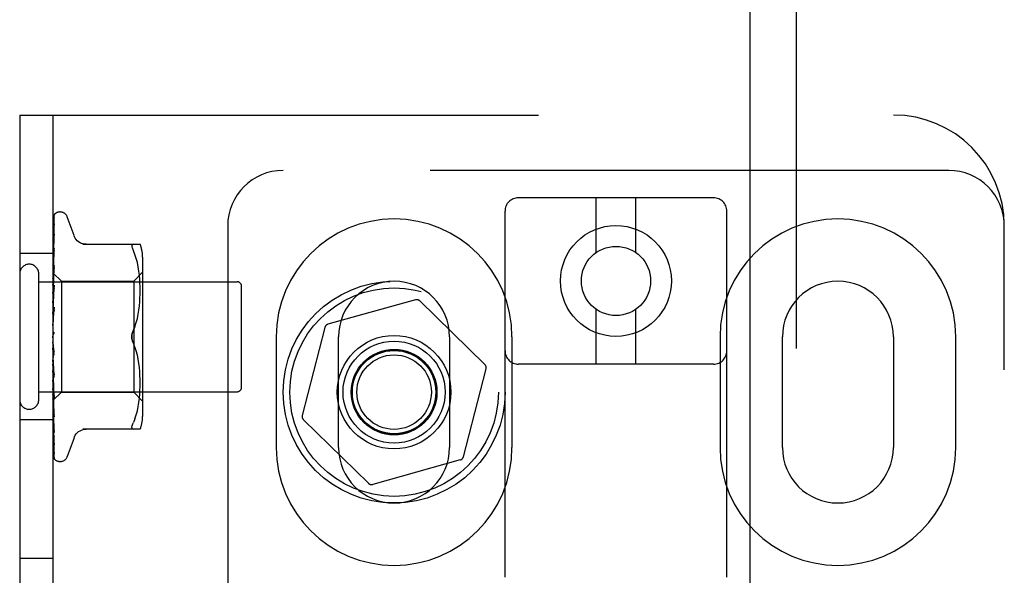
# Model space of a CAD drawing. Header units: inches. Extents: x 0 to 212, y 0 to 138.
# Tile 78 of 100: x 58.81 to 61.03, y 54.19 to 55.45. Entities that reach past the tile are written whole.
import ezdxf

# ---------------------------------------------------------------- set-up
doc = ezdxf.new("R2010")
doc.units = ezdxf.units.IN
doc.header["$LTSCALE"] = 11.6875
doc.header["$MEASUREMENT"] = 0
doc.linetypes.add('HIDDEN', pattern=[0.2, 0.1, -0.1])
doc.layers.add('DEFAULT_2', color=8, linetype='HIDDEN')
doc.layers.add('DOOR_ASSEMBLY', color=7, linetype='CONTINUOUS')

msp = doc.modelspace()

# ---------------------------------------------------------------- linework, layer by layer
at = {"layer": 'DEFAULT_2', "color": 8, "linetype": 'HIDDEN'}
for p, q in [((58.8112, 55.2318), (58.8112, 49.7318)), ((58.8112, 55.2318), (60.7799, 55.2318)), ((58.8862, 55.2318), (58.8862, 49.7318)), ((60.9049, 55.1068), (59.4049, 55.1068)), ((60.3749, 55.0451), (59.9349, 55.0451)), ((60.1099, 54.9214), (60.1099, 55.0451)), ((60.1999, 54.9214), (60.1999, 55.0451)), ((58.8905, 55.0086), (58.8905, 55.0085)), ((58.9027, 55.0131), (58.9019, 55.0131)), ((59.9049, 49.5146), (59.9049, 55.0151)), ((60.4049, 49.5146), (60.4049, 55.0151)), ((58.887, 54.8726), (58.8888, 55.0001)), ((58.887, 54.8651), (58.8888, 54.986)), ((58.887, 54.8649), (58.8888, 54.9837)), ((58.8888, 54.986), (58.8889, 54.9867)), ((58.9337, 54.9598), (58.9184, 55.0021)), ((59.2799, 54.9818), (59.2799, 49.9818)), ((61.0299, 49.9818), (61.0299, 54.9818)), ((58.887, 54.8526), (58.8888, 54.9628)), ((58.887, 54.8523), (58.8888, 54.9594)), ((58.8889, 54.963), (58.8881, 54.9576)), ((58.8888, 54.9629), (58.8889, 54.963)), ((58.8888, 54.9628), (58.8888, 54.9629)), ((58.8888, 54.9594), (58.8889, 54.9596)), ((58.9535, 54.9402), (59.0827, 54.9402)), ((59.0673, 54.9402), (59.066, 54.94)), ((58.8862, 54.9193), (58.8112, 54.9193)), ((58.8876, 54.9207), (58.8868, 54.9131)), ((58.887, 54.8358), (58.8888, 54.9312)), ((58.887, 54.8354), (58.8888, 54.9269)), ((58.8888, 54.9312), (58.8888, 54.9312)), ((59.0709, 54.9171), (59.0673, 54.9256)), ((59.074, 54.9082), (59.0709, 54.9171)), ((58.8868, 54.9131), (58.8862, 54.9071)), ((58.887, 54.8152), (58.8888, 54.8924)), ((58.8888, 54.8924), (58.8888, 54.8922)), ((59.0765, 54.8989), (59.0739, 54.9083)), ((59.0785, 54.8893), (59.0765, 54.8989)), ((59.0882, 54.9114), (59.0882, 54.5522)), ((58.8542, 54.5898), (58.8542, 54.8738)), ((58.8862, 54.876), (58.887, 54.8753)), ((58.8872, 54.8759), (58.8862, 54.8652)), ((58.887, 54.8147), (58.8888, 54.8872)), ((58.887, 54.8753), (58.887, 54.8753)), ((58.887, 54.8753), (58.9052, 54.8571)), ((58.887, 54.8726), (58.887, 54.8728)), ((58.887, 54.8727), (58.887, 54.8727)), ((59.0682, 54.8571), (59.0882, 54.8771)), ((59.08, 54.8798), (59.0785, 54.8894)), ((59.0811, 54.8704), (59.08, 54.8799)), ((59.0818, 54.8615), (59.0811, 54.8705)), ((58.8542, 54.8558), (59.3012, 54.8558)), ((58.8862, 54.8689), (58.887, 54.8651)), ((58.8862, 54.8621), (58.887, 54.8649)), ((58.8862, 54.8579), (58.887, 54.8527)), ((58.8862, 54.848), (58.887, 54.8524)), ((58.887, 54.8649), (58.887, 54.8651)), ((58.887, 54.8651), (58.887, 54.8649)), ((58.887, 54.8523), (58.887, 54.8527)), ((58.887, 54.8526), (58.887, 54.8524)), ((58.887, 54.7915), (58.8888, 54.8477)), ((58.8888, 54.8477), (58.8888, 54.8475)), ((58.9052, 54.8571), (58.9052, 54.6066)), ((58.9052, 54.8571), (59.0682, 54.8571)), ((59.0682, 54.8571), (59.0682, 54.6066)), ((59.0823, 54.8529), (59.0818, 54.8616)), ((59.0826, 54.8445), (59.0823, 54.853)), ((58.8888, 54.8475), (58.8862, 54.8185)), ((58.8862, 54.8423), (58.887, 54.8359)), ((58.8862, 54.8297), (58.887, 54.8355)), ((58.887, 54.791), (58.8888, 54.842)), ((58.887, 54.8354), (58.887, 54.8359)), ((58.887, 54.8358), (58.887, 54.8355)), ((59.0823, 54.8191), (59.0826, 54.8279)), ((59.0827, 54.8362), (59.0826, 54.8446)), ((59.0826, 54.8277), (59.0827, 54.8363)), ((59.3112, 54.6178), (59.3112, 54.8458)), ((58.8862, 54.8228), (58.887, 54.8153)), ((58.8862, 54.8079), (58.887, 54.8148)), ((58.887, 54.8147), (58.887, 54.8153)), ((58.887, 54.8152), (58.887, 54.8148)), ((59.081, 54.8012), (59.0818, 54.8105)), ((59.0818, 54.8103), (59.0823, 54.8193)), ((59.7032, 54.815), (59.5058, 54.7599)), ((59.8594, 54.6691), (59.7129, 54.8125)), ((58.8862, 54.7999), (58.887, 54.7917)), ((58.8888, 54.7986), (58.8862, 54.7687)), ((58.8862, 54.7833), (58.887, 54.7912)), ((58.887, 54.7656), (58.8888, 54.7988)), ((58.887, 54.765), (58.8888, 54.7926)), ((58.887, 54.791), (58.887, 54.7917)), ((58.887, 54.7915), (58.887, 54.7912)), ((58.8888, 54.7988), (58.8888, 54.7986)), ((59.0765, 54.7731), (59.0785, 54.7826)), ((59.0784, 54.7825), (59.08, 54.792)), ((59.0799, 54.7919), (59.0811, 54.8013)), ((60.1099, 54.6701), (60.1099, 54.7939)), ((60.1999, 54.6701), (60.1999, 54.7939)), ((58.8862, 54.7747), (58.887, 54.7659)), ((58.8862, 54.7569), (58.887, 54.7654)), ((58.887, 54.765), (58.887, 54.7659)), ((58.887, 54.7656), (58.887, 54.7654)), ((59.074, 54.7639), (59.0765, 54.7732)), ((58.8862, 54.7478), (58.887, 54.7389)), ((58.8862, 54.7295), (58.887, 54.7384)), ((58.887, 54.7372), (58.8869, 54.737)), ((58.887, 54.7371), (58.8877, 54.7381)), ((58.8871, 54.7372), (58.887, 54.7372)), ((59.0709, 54.755), (59.0673, 54.7464)), ((59.4988, 54.7527), (59.4478, 54.5542)), ((58.8862, 54.7353), (58.8864, 54.7357)), ((58.8888, 54.6905), (58.8862, 54.7204)), ((59.0709, 54.7086), (59.0673, 54.7172)), ((59.3893, 54.7318), (59.3893, 54.4818)), ((59.5299, 54.4818), (59.5299, 54.7318)), ((59.7799, 54.7318), (59.7799, 54.4818)), ((59.9206, 54.4818), (59.9206, 54.7318)), ((60.3893, 54.7318), (60.3893, 54.4818)), ((60.5299, 54.4818), (60.5299, 54.7318)), ((60.7799, 54.7318), (60.7799, 54.4818)), ((60.9206, 54.4818), (60.9206, 54.7318)), ((58.8862, 54.7023), (58.887, 54.7111)), ((58.8862, 54.6934), (58.887, 54.6851)), ((58.8888, 54.6969), (58.8878, 54.705)), ((59.074, 54.6997), (59.0709, 54.7087)), ((59.0765, 54.6905), (59.074, 54.6998)), ((58.8862, 54.6761), (58.887, 54.6846)), ((58.8888, 54.6459), (58.887, 54.6854)), ((58.887, 54.6854), (58.887, 54.6846)), ((58.887, 54.6849), (58.887, 54.6851)), ((58.8888, 54.6399), (58.887, 54.6849)), ((59.0785, 54.6811), (59.0765, 54.6906)), ((59.08, 54.6716), (59.0784, 54.6812)), ((59.0811, 54.6623), (59.0799, 54.6718)), ((60.3749, 54.6701), (59.9349, 54.6701)), ((58.8888, 54.6402), (58.8862, 54.6697)), ((58.8862, 54.6678), (58.887, 54.6603)), ((58.8862, 54.6519), (58.887, 54.6598)), ((58.8888, 54.5984), (58.887, 54.6605)), ((58.887, 54.6605), (58.887, 54.6601)), ((58.887, 54.66), (58.887, 54.6603)), ((58.887, 54.6601), (58.887, 54.6598)), ((58.8888, 54.5929), (58.887, 54.66)), ((59.0818, 54.6532), (59.081, 54.6625)), ((59.0823, 54.6443), (59.0818, 54.6534)), ((59.8111, 54.4609), (59.862, 54.6594)), ((58.8862, 54.6445), (58.887, 54.6381)), ((58.8862, 54.6306), (58.887, 54.6377)), ((58.8888, 54.5558), (58.887, 54.6382)), ((58.887, 54.6382), (58.887, 54.6377)), ((58.887, 54.6377), (58.887, 54.6381)), ((58.8888, 54.551), (58.887, 54.6377)), ((58.8888, 54.6402), (58.8888, 54.6399)), ((59.0826, 54.6357), (59.0823, 54.6445)), ((59.0827, 54.6273), (59.0826, 54.6359)), ((59.0826, 54.619), (59.0827, 54.6275)), ((58.8542, 54.6078), (59.3012, 54.6078)), ((58.8862, 54.6243), (58.887, 54.6192)), ((58.8862, 54.6213), (58.8872, 54.6102)), ((58.8862, 54.613), (58.887, 54.6189)), ((58.8862, 54.6081), (58.887, 54.6044)), ((58.8862, 54.5876), (58.9052, 54.6066)), ((58.8862, 54.5997), (58.887, 54.6042)), ((58.8888, 54.5196), (58.887, 54.6193)), ((58.887, 54.6193), (58.887, 54.6189)), ((58.887, 54.6189), (58.887, 54.6192)), ((58.8888, 54.5157), (58.887, 54.6189)), ((58.8888, 54.491), (58.887, 54.6045)), ((58.887, 54.6045), (58.887, 54.6042)), ((58.887, 54.6042), (58.887, 54.6044)), ((58.8888, 54.4881), (58.887, 54.6042)), ((58.8872, 54.6102), (58.8888, 54.5932)), ((58.9052, 54.6066), (59.0682, 54.6066)), ((59.0682, 54.6066), (59.0882, 54.5866)), ((59.0818, 54.6021), (59.0823, 54.6108)), ((59.0823, 54.6107), (59.0826, 54.6192)), ((58.8862, 54.5911), (58.887, 54.5941)), ((58.8888, 54.4712), (58.887, 54.5943)), ((58.887, 54.5943), (58.887, 54.5941)), ((58.887, 54.5941), (58.887, 54.5942)), ((58.8888, 54.4694), (58.887, 54.5941)), ((58.8888, 54.4602), (58.887, 54.589)), ((58.887, 54.589), (58.887, 54.589)), ((58.887, 54.589), (58.887, 54.589)), ((58.8888, 54.5932), (58.8888, 54.5929)), ((59.0785, 54.5743), (59.08, 54.5838)), ((59.08, 54.5838), (59.0811, 54.5932)), ((59.0811, 54.5932), (59.0818, 54.6021)), ((58.8862, 54.5768), (58.8868, 54.5705)), ((58.8868, 54.5705), (58.8876, 54.5624)), ((58.8876, 54.5624), (58.8888, 54.5512)), ((59.0739, 54.5553), (59.0765, 54.5648)), ((59.0765, 54.5647), (59.0785, 54.5743)), ((58.8862, 54.5443), (58.8112, 54.5443)), ((58.8888, 54.5512), (58.8888, 54.551)), ((59.0709, 54.5465), (59.0673, 54.5381)), ((59.0709, 54.5465), (59.074, 54.5554)), ((59.4505, 54.5446), (59.597, 54.4012)), ((58.8872, 54.5287), (58.8881, 54.5217)), ((58.8881, 54.5217), (58.8888, 54.5156)), ((58.8888, 54.5198), (58.8888, 54.5195)), ((58.8888, 54.5156), (58.8888, 54.5157)), ((59.0827, 54.5235), (58.9535, 54.5235)), ((58.9337, 54.5038), (58.9184, 54.4615)), ((58.8889, 54.4877), (58.8888, 54.4881)), ((58.9027, 54.4506), (58.9019, 54.4506)), ((59.8041, 54.4538), (59.6066, 54.3987)), ((58.8862, 54.2318), (58.8112, 54.2318))]:
    msp.add_line(p, q, dxfattribs=at)
for points in [[(58.8906, 55.0087), (58.8898, 55.0079), (58.889, 55.0068), (58.8882, 55.0056), (58.8877, 55.0044), (58.8871, 55.0032), (58.8867, 55.0019), (58.8862, 55.0004)], [(58.8902, 55.0082), (58.8901, 55.0081), (58.8899, 55.008), (58.8898, 55.0078), (58.8896, 55.0076), (58.8895, 55.0075), (58.8893, 55.0073), (58.8892, 55.0071), (58.889, 55.0069), (58.8888, 55.0066), (58.8886, 55.0064), (58.8885, 55.0062), (58.8883, 55.0059), (58.8881, 55.0056), (58.8879, 55.0054), (58.8877, 55.0051), (58.8876, 55.0048), (58.8874, 55.0045), (58.8872, 55.0042), (58.8871, 55.0038), (58.8869, 55.0035), (58.8867, 55.0032), (58.8866, 55.0028), (58.8864, 55.0025), (58.8863, 55.0021), (58.8862, 55.0019)], [(58.887, 54.8753), (58.8888, 55.0044), (58.8889, 55.0048), (58.8889, 55.0052), (58.889, 55.0056), (58.8891, 55.0059), (58.8892, 55.0063), (58.8893, 55.0066), (58.8894, 55.007), (58.8896, 55.0073), (58.8897, 55.0075), (58.8899, 55.0078), (58.8901, 55.008), (58.8902, 55.0083), (58.8904, 55.0084), (58.8905, 55.0085), (58.8905, 55.0085), (58.8905, 55.0086)], [(58.8905, 55.0085), (58.8904, 55.0084), (58.8902, 55.0082)], [(58.8891, 55.0018), (58.8888, 55.0007), (58.8883, 54.999), (58.8878, 54.9973), (58.8874, 54.9955), (58.8869, 54.9937), (58.8865, 54.9917), (58.8862, 54.9901)], [(58.8885, 54.9997), (58.8883, 54.9992), (58.8879, 54.9987), (58.8876, 54.9982), (58.8873, 54.9975), (58.887, 54.9969), (58.8867, 54.9962), (58.8864, 54.9955), (58.8862, 54.9949)], [(58.8889, 54.9867), (58.8886, 54.9851), (58.8881, 54.9826), (58.8877, 54.9802), (58.8873, 54.9776), (58.8869, 54.9751), (58.8865, 54.9725), (58.8862, 54.9706)], [(58.8879, 54.9825), (58.8877, 54.982), (58.8873, 54.9813), (58.887, 54.9807), (58.8867, 54.98), (58.8864, 54.9792), (58.8862, 54.9786)], [(58.8889, 54.9845), (58.8889, 54.9845), (58.889, 54.9846), (58.8889, 54.9845), (58.8888, 54.9843), (58.8887, 54.984), (58.8885, 54.9836), (58.8879, 54.9825)], [(58.8893, 55.0009), (58.8893, 55.0009), (58.8893, 55.0009), (58.8892, 55.0008), (58.889, 55.0005), (58.8885, 54.9997)], [(58.8888, 55.0001), (58.8889, 55.0006), (58.889, 55.0012), (58.8891, 55.0017), (58.8891, 55.0018)], [(58.8888, 54.9989), (58.8889, 54.9993), (58.8889, 54.9998), (58.889, 55.0003), (58.8892, 55.0006), (58.8893, 55.0009), (58.8893, 55.0009)], [(58.8888, 54.9837), (58.8889, 54.984), (58.8889, 54.9843), (58.8889, 54.9845)], [(58.8889, 54.9596), (58.8888, 54.9595), (58.8888, 54.9594), (58.8887, 54.959), (58.8885, 54.9586), (58.8882, 54.958), (58.888, 54.9574), (58.8876, 54.9568), (58.8873, 54.9561), (58.887, 54.9553), (58.8866, 54.9544), (58.8863, 54.9535), (58.8862, 54.9533)], [(58.9613, 54.9402), (58.9577, 54.9404), (58.954, 54.9411), (58.9504, 54.9423), (58.9471, 54.9439), (58.9439, 54.9459), (58.941, 54.9484), (58.9385, 54.9511), (58.9364, 54.9542), (58.9347, 54.9574), (58.9339, 54.9593)], [(58.8881, 54.9576), (58.8876, 54.9544), (58.8872, 54.9511), (58.8868, 54.9479), (58.8864, 54.9447), (58.8862, 54.9426)], [(59.064, 54.9376), (59.0638, 54.9362), (59.064, 54.9347), (59.0644, 54.9329), (59.0651, 54.9308), (59.066, 54.9283), (59.0673, 54.9256)], [(59.064, 54.9376), (59.0644, 54.9386), (59.0651, 54.9394), (59.066, 54.94)], [(58.8871, 54.9223), (58.8867, 54.9216), (58.8864, 54.9207), (58.8862, 54.9202)], [(58.8888, 54.9269), (58.8888, 54.9268), (58.8888, 54.9265), (58.8887, 54.9262), (58.8885, 54.9257), (58.8883, 54.9251), (58.8881, 54.9245), (58.8877, 54.9238), (58.8871, 54.9223)], [(58.8888, 54.9312), (58.8885, 54.9284), (58.8876, 54.9207)], [(58.8888, 54.8922), (58.8885, 54.889), (58.8872, 54.8759)], [(58.8877, 54.8837), (58.887, 54.8821), (58.8866, 54.8813), (58.8863, 54.8805), (58.8862, 54.8803)], [(58.8862, 54.8758), (58.8864, 54.8757), (58.8866, 54.8756), (58.8868, 54.8755), (58.887, 54.8753)], [(58.8862, 54.8749), (58.8864, 54.8744), (58.8866, 54.8739), (58.8868, 54.8734), (58.887, 54.8728)], [(58.8862, 54.8741), (58.8865, 54.8737), (58.8867, 54.8734), (58.8868, 54.8731), (58.8869, 54.8729), (58.887, 54.8728), (58.887, 54.8727)], [(58.8862, 54.8728), (58.8865, 54.8726), (58.8867, 54.8726), (58.8868, 54.8725), (58.8869, 54.8725), (58.887, 54.8726)], [(58.8862, 54.8714), (58.8864, 54.8718), (58.8866, 54.8721), (58.8868, 54.8724), (58.887, 54.8727)], [(58.8888, 54.8873), (58.8888, 54.8869), (58.8887, 54.8865), (58.8886, 54.8859), (58.8883, 54.8852), (58.8881, 54.8845), (58.8877, 54.8837)], [(58.8862, 54.8669), (58.8865, 54.8665), (58.8867, 54.8661), (58.8868, 54.8657), (58.8869, 54.8654), (58.887, 54.8651), (58.887, 54.8651)], [(58.8862, 54.8645), (58.8865, 54.8644), (58.8867, 54.8645), (58.8868, 54.8645), (58.8869, 54.8647), (58.887, 54.8649)], [(58.8862, 54.8549), (58.8865, 54.8544), (58.8867, 54.8539), (58.8868, 54.8535), (58.8869, 54.8531), (58.887, 54.8527), (58.887, 54.8526)], [(58.8862, 54.8513), (58.8865, 54.8514), (58.8867, 54.8516), (58.8868, 54.8518), (58.8869, 54.852), (58.887, 54.8523)], [(58.8862, 54.8385), (58.8865, 54.8379), (58.8867, 54.8374), (58.8868, 54.8368), (58.8869, 54.8363), (58.887, 54.8359), (58.887, 54.8358)], [(58.8875, 54.8379), (58.8868, 54.8365), (58.8865, 54.8358), (58.8862, 54.8352)], [(58.8862, 54.8339), (58.8865, 54.8341), (58.8867, 54.8343), (58.8868, 54.8347), (58.8869, 54.835), (58.887, 54.8354)], [(58.8888, 54.842), (58.8888, 54.8419), (58.8888, 54.8413), (58.8886, 54.8407), (58.8884, 54.84), (58.8881, 54.8393), (58.8878, 54.8386), (58.8875, 54.8379)], [(58.8862, 54.8182), (58.8865, 54.8176), (58.8867, 54.817), (58.8868, 54.8164), (58.8869, 54.8158), (58.887, 54.8153), (58.887, 54.8152)], [(58.8862, 54.8128), (58.8865, 54.8131), (58.8867, 54.8134), (58.8868, 54.8138), (58.8869, 54.8143), (58.887, 54.8147)], [(58.8862, 54.7948), (58.8865, 54.7941), (58.8867, 54.7935), (58.8868, 54.7929), (58.8869, 54.7923), (58.887, 54.7917), (58.887, 54.7915)], [(58.8862, 54.7887), (58.8865, 54.7891), (58.8867, 54.7895), (58.8868, 54.79), (58.8869, 54.7906), (58.887, 54.791)], [(58.8866, 54.7873), (58.8863, 54.7868), (58.8862, 54.7865)], [(58.8888, 54.7926), (58.8888, 54.7925), (58.8887, 54.7919), (58.8886, 54.7912), (58.8883, 54.7905), (58.8881, 54.7899), (58.8878, 54.7893), (58.8875, 54.7888), (58.8872, 54.7883), (58.8866, 54.7873)], [(58.8862, 54.7691), (58.8865, 54.7685), (58.8867, 54.7678), (58.8868, 54.7672), (58.8869, 54.7666), (58.887, 54.766), (58.887, 54.7656)], [(58.8862, 54.7626), (58.8865, 54.7631), (58.8867, 54.7636), (58.8868, 54.7641), (58.8869, 54.7647), (58.887, 54.765)], [(59.0673, 54.7464), (59.0709, 54.755), (59.074, 54.7639)], [(58.8862, 54.742), (58.8865, 54.7414), (58.8867, 54.7408), (58.8868, 54.7402), (58.8869, 54.7396), (58.887, 54.739), (58.887, 54.7384)], [(58.8869, 54.737), (58.8868, 54.737), (58.8867, 54.7369), (58.8867, 54.7368), (58.8865, 54.7366), (58.8864, 54.7365), (58.8863, 54.7363), (58.8862, 54.7362)], [(58.8864, 54.7357), (58.8865, 54.7359), (58.8867, 54.7365), (58.8868, 54.7371), (58.8869, 54.7377), (58.887, 54.7383), (58.887, 54.7389)], [(58.8864, 54.7357), (58.8866, 54.7361), (58.8868, 54.7366), (58.8871, 54.737), (58.8873, 54.7374), (58.8875, 54.7378), (58.8877, 54.7381)], [(58.8877, 54.7381), (58.8877, 54.738), (58.8876, 54.7379), (58.8875, 54.7378), (58.8875, 54.7377), (58.8874, 54.7376), (58.8873, 54.7375), (58.8873, 54.7375), (58.8872, 54.7374), (58.8871, 54.7373), (58.8871, 54.7373), (58.8871, 54.7372)], [(58.8877, 54.7381), (58.888, 54.7384), (58.8882, 54.7389), (58.8884, 54.7393), (58.8886, 54.7398), (58.8887, 54.7404), (58.8888, 54.741), (58.8888, 54.7416), (58.8888, 54.7422)], [(59.0673, 54.7464), (59.0662, 54.744), (59.0654, 54.7416), (59.0647, 54.7391), (59.0642, 54.7366), (59.0639, 54.7342), (59.0638, 54.7318)], [(59.0638, 54.7318), (59.0639, 54.7337), (59.0641, 54.7357), (59.0644, 54.7376), (59.0648, 54.7395)], [(59.0653, 54.7414), (59.0659, 54.7431), (59.0666, 54.7448), (59.0673, 54.7464)], [(58.8862, 54.7146), (58.8865, 54.7141), (58.8867, 54.7135), (58.8868, 54.713), (58.8869, 54.7124)], [(59.0638, 54.7318), (59.0639, 54.7294), (59.0642, 54.727), (59.0647, 54.7245), (59.0654, 54.722), (59.0662, 54.7196), (59.0673, 54.7172)], [(59.0648, 54.7242), (59.0644, 54.7257), (59.0642, 54.7273), (59.064, 54.7288), (59.0639, 54.7303), (59.0638, 54.7318)], [(59.0673, 54.7172), (59.0667, 54.7185), (59.0662, 54.7198), (59.0657, 54.7212), (59.0652, 54.7227)], [(58.8862, 54.708), (58.8865, 54.7086), (58.8867, 54.7092), (58.8868, 54.7098), (58.8869, 54.7104), (58.887, 54.7111), (58.887, 54.7117)], [(58.8862, 54.7022), (58.8863, 54.7021), (58.8865, 54.7017), (58.8868, 54.7013), (58.887, 54.701), (58.8873, 54.7006), (58.8876, 54.7002), (58.8878, 54.6997), (58.8881, 54.6992), (58.8884, 54.6986), (58.8886, 54.6979), (58.8887, 54.6973), (58.8888, 54.6968)], [(58.8869, 54.7124), (58.887, 54.7117), (58.887, 54.7111)], [(58.8878, 54.705), (58.8872, 54.7101), (58.8869, 54.7124)], [(58.8862, 54.6878), (58.8865, 54.6874), (58.8867, 54.6869), (58.8868, 54.6864), (58.8869, 54.6858), (58.887, 54.6854)], [(58.8862, 54.6815), (58.8865, 54.6821), (58.8867, 54.6827), (58.8868, 54.6834), (58.8869, 54.684), (58.887, 54.6846), (58.887, 54.6849)], [(58.8862, 54.6626), (58.8865, 54.6623), (58.8867, 54.6619), (58.8868, 54.6615), (58.8869, 54.6611), (58.887, 54.6606), (58.887, 54.6605)], [(58.8862, 54.6568), (58.8865, 54.6574), (58.8867, 54.6581), (58.8868, 54.6587), (58.8869, 54.6592), (58.887, 54.6598), (58.887, 54.66)], [(58.8862, 54.6525), (58.8863, 54.6523), (58.8866, 54.6517), (58.8869, 54.6511), (58.8872, 54.6505), (58.8876, 54.6499), (58.8879, 54.6492), (58.8882, 54.6486), (58.8884, 54.6479), (58.8886, 54.6472), (58.8888, 54.6465), (58.8888, 54.6459)], [(58.8862, 54.6399), (58.8865, 54.6397), (58.8867, 54.6393), (58.8868, 54.639), (58.8869, 54.6386), (58.887, 54.6382)], [(58.8862, 54.6349), (58.8865, 54.6355), (58.8867, 54.636), (58.8868, 54.6366), (58.8869, 54.6371), (58.887, 54.6376), (58.887, 54.6377)], [(58.8862, 54.6205), (58.8865, 54.6204), (58.8867, 54.6202), (58.8868, 54.6199), (58.8869, 54.6196), (58.887, 54.6193)], [(58.8862, 54.6164), (58.8865, 54.617), (58.8867, 54.6175), (58.8868, 54.618), (58.8869, 54.6184), (58.887, 54.6188), (58.887, 54.6189)], [(58.8862, 54.6053), (58.8865, 54.6045), (58.8869, 54.6038)], [(58.8862, 54.6052), (58.8865, 54.6051), (58.8867, 54.6051), (58.8868, 54.6049), (58.8869, 54.6047), (58.887, 54.6045)], [(58.8862, 54.6021), (58.8865, 54.6026), (58.8867, 54.6031), (58.8868, 54.6035), (58.8869, 54.6038), (58.887, 54.6041), (58.887, 54.6042)], [(58.8869, 54.6038), (58.8876, 54.6023), (58.8879, 54.6016), (58.8882, 54.6008), (58.8885, 54.6002), (58.8887, 54.5995), (58.8888, 54.599), (58.8888, 54.5985), (58.8888, 54.5984)], [(58.8862, 54.5963), (58.8864, 54.5957), (58.8866, 54.5952), (58.8868, 54.5947), (58.887, 54.5942)], [(58.8862, 54.5944), (58.8865, 54.5945), (58.8867, 54.5945), (58.8868, 54.5945), (58.8869, 54.5944), (58.887, 54.5943)], [(58.8862, 54.5925), (58.8865, 54.5929), (58.8867, 54.5933), (58.8868, 54.5936), (58.8869, 54.5939), (58.887, 54.5941), (58.887, 54.5941)], [(58.8862, 54.5894), (58.8864, 54.5892), (58.8866, 54.5891), (58.8868, 54.5891), (58.887, 54.589)], [(58.8862, 54.5886), (58.8865, 54.5888), (58.8867, 54.5889), (58.8868, 54.589), (58.8869, 54.5891), (58.887, 54.589), (58.887, 54.589)], [(58.8862, 54.5876), (58.8864, 54.5879), (58.8866, 54.5882), (58.8868, 54.5886), (58.887, 54.589)], [(58.8862, 54.5879), (58.8865, 54.5883), (58.8867, 54.5885), (58.8868, 54.5887), (58.8869, 54.5889), (58.887, 54.589), (58.887, 54.589)], [(58.8862, 54.5626), (58.8864, 54.5622), (58.8867, 54.5614), (58.887, 54.5606), (58.8877, 54.5592)], [(58.8877, 54.5592), (58.888, 54.5585), (58.8883, 54.5578), (58.8885, 54.5572), (58.8887, 54.5567), (58.8888, 54.5563), (58.8888, 54.556), (58.8888, 54.5558)], [(58.8862, 54.5379), (58.8864, 54.5358), (58.8872, 54.5287)], [(59.0638, 54.5274), (59.064, 54.529), (59.0644, 54.5308), (59.0651, 54.5329), (59.066, 54.5353), (59.0673, 54.5381)], [(58.8862, 54.526), (58.8864, 54.5253), (58.8868, 54.5244), (58.8871, 54.5236), (58.8875, 54.5228), (58.8878, 54.5221), (58.8881, 54.5215), (58.8884, 54.5209), (58.8886, 54.5203), (58.8887, 54.5199), (58.8888, 54.5198)], [(58.9339, 54.5043), (58.9347, 54.5062), (58.9364, 54.5095), (58.9385, 54.5125), (58.941, 54.5153), (58.9439, 54.5177), (58.9471, 54.5198), (58.9504, 54.5214), (58.954, 54.5226), (58.9577, 54.5233), (58.9613, 54.5235)], [(59.0638, 54.5274), (59.064, 54.5261), (59.0644, 54.525), (59.0651, 54.5242), (59.066, 54.5237), (59.0673, 54.5235)], [(58.8862, 54.506), (58.8864, 54.5041), (58.8868, 54.5011), (58.8872, 54.4982), (58.8877, 54.4953), (58.8881, 54.4925), (58.8886, 54.4897), (58.8889, 54.4877)], [(58.8862, 54.4966), (58.8864, 54.4961), (58.8867, 54.4953), (58.887, 54.4945), (58.8874, 54.4938), (58.8877, 54.4931), (58.8883, 54.4919)], [(58.8862, 54.4822), (58.8865, 54.4805), (58.8869, 54.4782), (58.8873, 54.4759), (58.8877, 54.4738), (58.8882, 54.4717), (58.8886, 54.4697), (58.889, 54.4683)], [(58.8862, 54.4758), (58.8863, 54.4755), (58.8865, 54.4748), (58.8868, 54.4742), (58.8871, 54.4735), (58.8874, 54.4729), (58.8877, 54.4724), (58.888, 54.4718), (58.8882, 54.4714), (58.8887, 54.4705)], [(58.8883, 54.4919), (58.8885, 54.4915), (58.8887, 54.4911), (58.8888, 54.4908), (58.8888, 54.4906)], [(58.8887, 54.4705), (58.8889, 54.4702), (58.889, 54.47)], [(58.8888, 54.4906), (58.8889, 54.4906), (58.8889, 54.4905), (58.8889, 54.4906), (58.8889, 54.4908), (58.8888, 54.491)], [(58.889, 54.47), (58.889, 54.4699), (58.8891, 54.4698), (58.8891, 54.4698), (58.8891, 54.4699), (58.889, 54.4701), (58.8889, 54.4705), (58.8889, 54.4709), (58.8888, 54.4712)], [(58.8862, 54.4673), (58.8866, 54.4656), (58.887, 54.464), (58.8875, 54.4625), (58.888, 54.461), (58.8885, 54.4596), (58.8891, 54.4583), (58.8895, 54.4575)], [(58.8862, 54.464), (58.8863, 54.4638), (58.8865, 54.4632), (58.8868, 54.4625), (58.8871, 54.4619), (58.8874, 54.4613), (58.8877, 54.4608), (58.888, 54.4603), (58.8883, 54.4598), (58.8886, 54.4593), (58.8889, 54.4589), (58.8891, 54.4586), (58.8896, 54.458)], [(58.8862, 54.4616), (58.8866, 54.4606), (58.887, 54.4598), (58.887, 54.4596)], [(58.889, 54.4683), (58.8889, 54.4685), (58.8889, 54.469), (58.8888, 54.4694)], [(58.8896, 54.458), (58.8896, 54.4579), (58.8897, 54.4579), (58.8896, 54.4579), (58.8895, 54.4581), (58.8894, 54.4583), (58.8892, 54.4587), (58.8891, 54.4592), (58.8889, 54.4598), (58.8889, 54.4604), (58.8888, 54.4608)], [(58.8895, 54.4575), (58.8894, 54.4578), (58.8892, 54.4583), (58.889, 54.4589), (58.8889, 54.4596), (58.8888, 54.4602)]]:
    msp.add_lwpolyline(points, dxfattribs=at)
for centre, radius in [((60.1549, 54.8576), 0.125), ((60.1549, 54.8576), 0.078), ((59.6549, 54.6068), 0.25), ((59.6549, 54.6068), 0.235), ((59.6549, 54.6068), 0.128), ((59.6549, 54.6068), 0.115), ((59.6549, 54.6068), 0.0965), ((59.6549, 54.6068), 0.095), ((59.6549, 54.6068), 0.094), ((59.6549, 54.6068), 0.084)]:
    msp.add_circle(centre, radius, dxfattribs=at)
for centre, radius, start, end in [((60.7799, 54.9818), 0.25, 0, 90), ((59.4049, 54.9818), 0.125, 90, 180), ((60.9049, 54.9818), 0.125, 0, 90), ((59.9349, 55.0151), 0.03, 90, 180), ((60.3749, 55.0151), 0.03, 0, 90), ((58.9019, 54.9964), 0.0167, 90, 132.2353), ((58.9027, 54.9964), 0.0167, 20, 90), ((59.6549, 54.7318), 0.2656, 0, 180), ((60.6549, 54.7318), 0.2656, 0, 180), ((59.0106, 54.9114), 0.0776, 0, 22.0761), ((58.8327, 54.8738), 0.0215, 360, 180), ((59.3012, 54.8458), 0.01, 360, 90), ((59.6549, 54.7318), 0.125, 0, 180), ((60.6549, 54.7318), 0.125, 0, 180), ((59.7059, 54.8053), 0.01, 45.598, 105.5937), ((59.5085, 54.7502), 0.01, 105.5983, 165.5941), ((59.9349, 54.7001), 0.03, 180, 270), ((60.3749, 54.7001), 0.03, 270, 360), ((59.8524, 54.6619), 0.01, 345.5987, 45.5935), ((59.3012, 54.6178), 0.01, 270, 0), ((58.8327, 54.5898), 0.0215, 180, 0), ((59.0106, 54.5522), 0.0776, 337.9239, 360), ((59.4575, 54.5517), 0.01, 165.5987, 225.5935), ((59.6549, 54.4818), 0.2656, 180, 360), ((59.6549, 54.4818), 0.125, 180, 360), ((60.6549, 54.4818), 0.2656, 180, 360), ((60.6549, 54.4818), 0.125, 180, 360), ((58.9019, 54.4672), 0.0167, 207.1488, 270), ((58.9027, 54.4672), 0.0167, 270, 340), ((59.8014, 54.4634), 0.01, 285.5983, 345.5941), ((59.604, 54.4083), 0.01, 225.598, 285.5937)]:
    msp.add_arc(centre, radius, start, end, dxfattribs=at)
at = {"layer": 'DOOR_ASSEMBLY', "color": 8, "linetype": 'HIDDEN'}
msp.add_line((60.5612, 62.8868), (60.5612, 42.0768), dxfattribs=at)
at = {"layer": 'DOOR_ASSEMBLY', "color": 3, "linetype": 'Continuous'}
msp.add_line((60.4572, 42.2318), (60.4572, 62.7318), dxfattribs=at)

doc.saveas('drawing.dxf')
